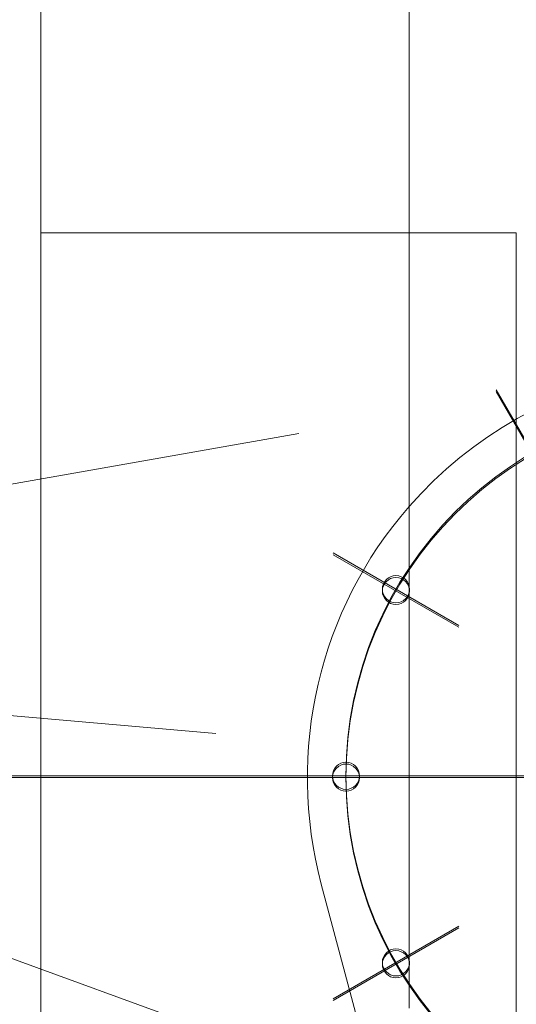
# Model space of a CAD drawing. Header units: millimetres. Extents: x 6612729504 to 6612744462, y 5733542327 to 5733549367.
# Tile 39 of 109: x 6612737329 to 6612737365, y 5733544356 to 5733544428. Entities that reach past the tile are written whole.
import ezdxf

# ---------------------------------------------------------------- set-up
doc = ezdxf.new("R2010")
doc.units = ezdxf.units.MM
doc.header["$MEASUREMENT"] = 0
doc.layers.add('_ATECHN-MEBLE', color=7, linetype='Continuous')

msp = doc.modelspace()

# ---------------------------------------------------------------- linework, layer by layer
at = {"layer": '_ATECHN-MEBLE', "color": 252, "lineweight": 18}
for p, q in [((6612737330.235228, 5733544692.844673), (6612737330.235228, 5733544305.644672)), ((6612737330.235228, 5733544562.35165), (6612737330.235228, 5733544322.351649)), ((6612737330.235228, 5733544562.218334), (6612737330.235228, 5733544322.218333)), ((6612737357.385228, 5733544355.230942), (6612737357.385228, 5733544432.118621)), ((6612737330.285228, 5733544412.35165), (6612737365.285228, 5733544412.35165)), ((6612737365.285228, 5733544412.35165), (6612737365.285228, 5733544342.351649)), ((6612737369.158483, 5733544391.537135), (6612737363.811482, 5733544400.79841)), ((6612737369.158483, 5733544391.403819), (6612737363.811482, 5733544400.665094)), ((6612737320.413134, 5733544392.509382), (6612737349.248246, 5733544397.582638)), ((6612737361.049743, 5733544383.428395), (6612737351.788467, 5733544388.775394)), ((6612737361.049743, 5733544383.295078), (6612737351.788467, 5733544388.642078)), ((6612737220.04761, 5733544386.232934), (6612737343.132221, 5733544375.464426)), ((6612737263.523328, 5733544372.351649), (6612737496.947128, 5733544372.351649)), ((6612737263.523328, 5733544372.218333), (6612737496.947128, 5733544372.218333)), ((6612737303.182075, 5733544372.351649), (6612737457.288382, 5733544372.351649)), ((6612737303.182075, 5733544372.218333), (6612737457.288382, 5733544372.218333)), ((6612737365.235232, 5733544310.855398), (6612737350.916435, 5733544364.374172)), ((6612737317.798461, 5733544362.623546), (6612737353.440402, 5733544349.666081)), ((6612737361.049743, 5733544361.274904), (6612737351.788467, 5733544355.927904)), ((6612737361.049743, 5733544361.141588), (6612737351.788467, 5733544355.794588))]:
    msp.add_line(p, q, dxfattribs=at)
for centre, radius in [((6612737380.235228, 5733544372.351649), 27.5), ((6612737380.235228, 5733544372.218333), 27.5), ((6612737356.419529, 5733544386.10165), 1), ((6612737356.419529, 5733544385.968333), 1), ((6612737352.735228, 5733544372.351649), 1), ((6612737352.735228, 5733544372.218333), 1), ((6612737356.419529, 5733544358.601649), 1), ((6612737356.419529, 5733544358.468333), 1)]:
    msp.add_circle(centre, radius, dxfattribs=at)
for start, end in [(345.02159395, 138.84111249), (138.84111249, 194.97840605)]:
    msp.add_arc((6612737380.235228, 5733544372.218333), 30.35, start, end, dxfattribs=at)

doc.saveas('drawing.dxf')
